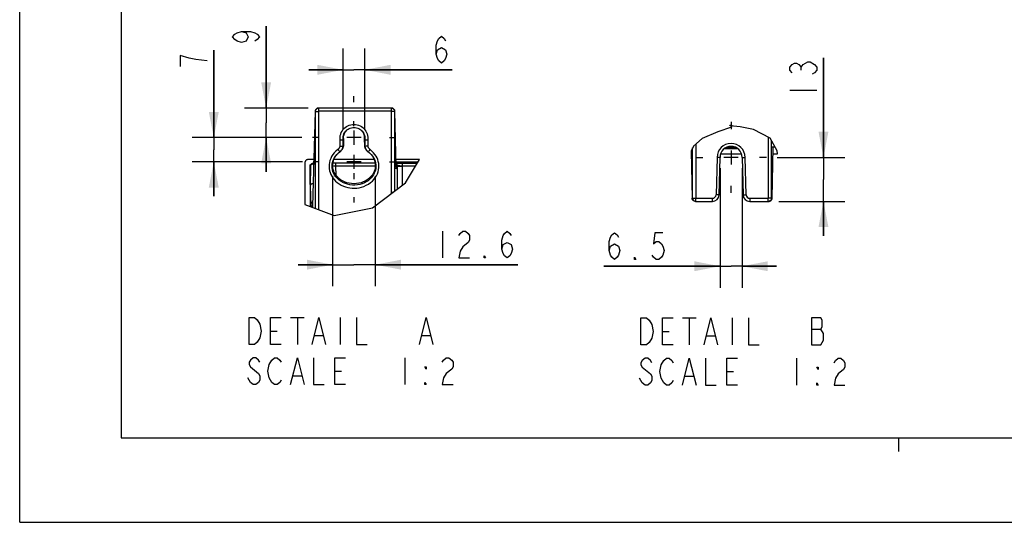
# Model space of a CAD drawing. Header units: inches. Extents: x 0 to 82.7, y 0 to 58.5.
# Tile 1 of 78: x 0 to 28.7, y 0 to 14.6. Entities that reach past the tile are written whole.
import ezdxf

# ---------------------------------------------------------------- set-up
doc = ezdxf.new("R2010")
doc.units = ezdxf.units.IN
doc.header["$LTSCALE"] = 4.547244
doc.header["$MEASUREMENT"] = 0
doc.linetypes.add('CENTER', pattern=[0.6, 0.375, -0.075, 0.075, -0.075])
doc.layers.get('0').update_dxf_attribs({"linetype": 'CONTINUOUS'})
doc.layers.add('DEFAULT_1', color=7, linetype='CENTER')
doc.styles.get("Standard").update_dxf_attribs({"font": 'txt', "width": 0.8})
doc.dimstyles.new('DIMSTYLE_3', dxfattribs={"dimtxt": 0.78125, "dimasz": 0.75, "dimexe": 0.18, "dimexo": 0.0625, "dimgap": 0.09, "dimtad": 1, "dimdec": 0, "dimlfac": 0.4, "dimzin": 4, "dimdsep": 46, "dimtxsty": 'STANDARD', "dimblk": '_FILLED', "dimblk1": '_FILLED', "dimblk2": '_FILLED', "dimcen": 0.09, "dimadec": 0, "dimazin": 0, "dimtfac": 1, "dimtdec": 0, "dimtofl": 0, "dimtmove": 0, "dimatfit": 3, "dimldrblk": '_FILLED', "dimfxl": 1, "dimtolj": 1, "dimtzin": 4, "dimarcsym": 0})
doc.dimstyles.new('DIMSTYLE_4', dxfattribs={"dimtxt": 0.78125, "dimasz": 0.75, "dimexe": 0.18, "dimexo": 0.0625, "dimgap": 0.09, "dimtad": 1, "dimdec": 1, "dimlfac": 0.4, "dimzin": 4, "dimdsep": 46, "dimtxsty": 'STANDARD', "dimblk": '_FILLED', "dimblk1": '_FILLED', "dimblk2": '_FILLED', "dimcen": 0.09, "dimadec": 0, "dimazin": 0, "dimtfac": 1, "dimtdec": 1, "dimtofl": 0, "dimtmove": 0, "dimatfit": 3, "dimldrblk": '_FILLED', "dimfxl": 1, "dimtolj": 1, "dimtzin": 4, "dimarcsym": 0})

# ---------------------------------------------------------------- blocks, each defined once
blk = doc.blocks.new('_FILLED')
at = {"color": 0, "linetype": 'BYBLOCK'}
blk.add_solid([(0, 0), (-1, 0.193), (-1, -0.193)], dxfattribs=at)
blk = doc.blocks.new('*D6')
at = {"color": 7, "linetype": 'CONTINUOUS'}
for p, q in [((7.173, 12.066), (7.173, 14.449)), ((7.173, 14.449), (7.173, 11.635)), ((8.397, 12.066), (6.548, 12.066)), ((7.173, 10.204), (7.173, 11.635)), ((8.21, 11.204), (6.548, 11.204)), ((7.173, 11.204), (7.173, 10.204))]:
    blk.add_line(p, q, dxfattribs=at)
at = {"color": 7, "linetype": 'CONTINUOUS', "xscale": 0.75, "yscale": 0.75, "zscale": 0.75}
for p, rotation in [((7.173, 12.066), 270), ((7.173, 11.204), 90)]:
    blk.add_blockref('_FILLED', p, dxfattribs=dict(at, rotation=rotation))
blk = doc.blocks.new('*D7')
at = {"color": 7, "linetype": 'CONTINUOUS'}
for p, q in [((5.649, 11.204), (5.649, 13.749)), ((5.649, 13.749), (5.649, 10.852)), ((8.21, 11.204), (5.024, 11.204)), ((5.649, 9.501), (5.649, 10.852)), ((8.229, 10.501), (5.024, 10.501)), ((5.649, 10.501), (5.649, 9.501))]:
    blk.add_line(p, q, dxfattribs=at)
at = {"color": 7, "linetype": 'CONTINUOUS', "xscale": 0.75, "yscale": 0.75, "zscale": 0.75}
for p, rotation in [((5.649, 11.204), 270), ((5.649, 10.501), 90)]:
    blk.add_blockref('_FILLED', p, dxfattribs=dict(at, rotation=rotation))
blk = doc.blocks.new('*D8')
at = {"color": 7, "linetype": 'CONTINUOUS'}
for p, q in [((9.416, 11.447), (9.416, 13.805)), ((10.043, 11.447), (10.043, 13.805)), ((9.416, 13.18), (8.416, 13.18)), ((8.416, 13.18), (9.729, 13.18)), ((12.587, 13.181), (9.729, 13.18)), ((10.043, 13.18), (12.587, 13.181))]:
    blk.add_line(p, q, dxfattribs=at)
at = {"color": 7, "linetype": 'CONTINUOUS', "xscale": 0.75, "yscale": 0.75, "zscale": 0.75}
for p, rotation in [((9.416, 13.18), 0.0021529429), ((10.043, 13.18), 180.0016239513)]:
    blk.add_blockref('_FILLED', p, dxfattribs=dict(at, rotation=rotation))
blk = doc.blocks.new('*D9')
at = {"color": 7, "linetype": 'CONTINUOUS'}
for p, q in [((23.394, 10.628), (23.394, 13.526)), ((23.394, 13.526), (23.394, 9.988)), ((22.051, 10.628), (24.019, 10.628)), ((23.394, 8.348), (23.394, 9.988)), ((22.098, 9.348), (24.019, 9.348)), ((23.394, 9.348), (23.394, 8.348))]:
    blk.add_line(p, q, dxfattribs=at)
at = {"color": 7, "linetype": 'CONTINUOUS', "xscale": 0.75, "yscale": 0.75, "zscale": 0.75}
for p, rotation in [((23.394, 10.628), 270), ((23.394, 9.348), 90)]:
    blk.add_blockref('_FILLED', p, dxfattribs=dict(at, rotation=rotation))
blk = doc.blocks.new('*D10')
at = {"color": 7, "linetype": 'CONTINUOUS'}
for p, q in [((9.109, 10.082), (9.109, 6.879)), ((10.35, 10.082), (10.35, 6.879)), ((9.109, 7.504), (8.109, 7.504)), ((8.109, 7.504), (9.73, 7.504)), ((14.498, 7.504), (9.73, 7.504)), ((10.35, 7.504), (14.498, 7.504))]:
    blk.add_line(p, q, dxfattribs=at)
at = {"color": 7, "linetype": 'CONTINUOUS', "xscale": 0.75, "yscale": 0.75, "zscale": 0.75}
blk.add_blockref('_FILLED', (9.109, 7.504), dxfattribs=at)
at = {"color": 7, "linetype": 'CONTINUOUS', "xscale": 0.75, "yscale": 0.75, "zscale": 0.75, "rotation": 180}
blk.add_blockref('_FILLED', (10.35, 7.504), dxfattribs=at)
blk = doc.blocks.new('*D11')
at = {"color": 7, "linetype": 'CONTINUOUS'}
for p, q in [((20.385, 10.315), (20.385, 6.834)), ((21.025, 10.315), (21.025, 6.834)), ((20.385, 7.459), (17, 7.459)), ((17, 7.459), (20.705, 7.459)), ((22.025, 7.459), (20.705, 7.459)), ((21.025, 7.459), (22.025, 7.459))]:
    blk.add_line(p, q, dxfattribs=at)
at = {"color": 7, "linetype": 'CONTINUOUS', "xscale": 0.75, "yscale": 0.75, "zscale": 0.75}
blk.add_blockref('_FILLED', (20.385, 7.459), dxfattribs=at)
at = {"color": 7, "linetype": 'CONTINUOUS', "xscale": 0.75, "yscale": 0.75, "zscale": 0.75, "rotation": 180}
blk.add_blockref('_FILLED', (21.025, 7.459), dxfattribs=at)

msp = doc.modelspace()

# ---------------------------------------------------------------- linework, layer by layer
at = {"color": 7, "linetype": 'CONTINUOUS'}
for p, q in [((0, 0), (0, 58.465)), ((2.953, 56.004), (2.953, 2.461)), ((22.743, 13.174), (22.743, 13.253)), ((22.418, 12.589), (23.199, 12.589)), ((8.659, 12.059), (8.647, 12.053)), ((10.823, 12.066), (8.696, 12.066)), ((8.709, 11.978), (8.709, 12.066)), ((10.814, 12.066), (10.814, 11.978)), ((10.836, 12.065), (10.814, 12.066)), ((8.597, 11.97), (8.521, 9.212)), ((8.598, 11.981), (8.597, 11.968)), ((8.597, 11.97), (8.597, 11.968)), ((8.597, 11.968), (8.699, 11.968)), ((8.611, 9.139), (8.611, 11.968)), ((8.699, 11.968), (8.699, 9.106)), ((10.814, 11.978), (8.709, 11.978)), ((10.823, 9.606), (10.823, 11.968)), ((10.922, 11.968), (10.823, 11.968)), ((10.912, 11.968), (10.912, 9.646)), ((10.954, 10.343), (10.922, 11.97)), ((10.922, 11.968), (10.922, 11.97)), ((20.713, 11.512), (20.319, 11.378)), ((20.674, 11.553), (20.67, 11.564)), ((20.67, 11.564), (20.685, 11.564)), ((20.971, 11.518), (20.674, 11.553)), ((20.685, 11.564), (20.702, 11.564)), ((20.702, 11.564), (20.717, 11.564)), ((20.717, 11.564), (20.713, 11.512)), ((21.355, 11.446), (20.971, 11.518)), ((9.5, 11.403), (9.531, 11.431)), ((9.936, 11.204), (9.522, 11.204)), ((9.729, 11.41), (9.729, 10.997)), ((9.946, 11.414), (9.969, 11.388)), ((19.86, 11.179), (19.611, 10.959)), ((20.319, 11.378), (19.86, 11.179)), ((21.844, 11.192), (21.355, 11.446)), ((21.795, 9.446), (21.795, 11.217)), ((22.048, 10.816), (21.844, 11.192)), ((9.361, 11.13), (9.327, 11.128)), ((9.327, 10.959), (9.327, 11.128)), ((9.327, 10.959), (9.416, 10.959)), ((9.389, 11.132), (9.361, 11.13)), ((9.408, 11.134), (9.389, 11.132)), ((9.416, 11.134), (9.431, 11.157)), ((9.416, 10.959), (9.416, 11.134)), ((9.432, 10.98), (9.416, 10.959)), ((9.432, 10.98), (9.432, 11.157)), ((10.027, 11.156), (10.031, 10.98)), ((10.027, 11.156), (10.043, 11.134)), ((10.031, 10.98), (10.047, 10.959)), ((10.043, 11.134), (10.047, 10.959)), ((10.076, 11.132), (10.049, 11.134)), ((10.053, 10.96), (10.069, 10.96)), ((10.069, 10.96), (10.092, 10.961)), ((10.092, 10.961), (10.136, 10.961)), ((10.132, 11.129), (10.136, 10.961)), ((19.611, 10.959), (19.545, 10.813)), ((19.586, 9.446), (19.586, 10.904)), ((19.675, 11.015), (19.675, 9.446)), ((20.53, 10.895), (20.879, 10.895)), ((20.827, 10.923), (20.583, 10.923)), ((21.884, 9.446), (21.884, 11.118)), ((21.983, 10.923), (21.886, 10.923)), ((21.901, 9.446), (21.93, 10.923)), ((21.983, 10.935), (21.983, 10.923)), ((9.27, 10.753), (9.286, 10.767)), ((9.275, 10.757), (9.322, 10.794)), ((9.302, 10.81), (9.284, 10.832)), ((9.307, 10.804), (9.302, 10.81)), ((9.337, 10.806), (9.347, 10.816)), ((9.347, 10.816), (9.357, 10.825)), ((9.355, 10.825), (9.364, 10.835)), ((9.367, 10.835), (9.376, 10.846)), ((9.729, 10.708), (9.729, 10.294)), ((10.129, 10.802), (10.184, 10.757)), ((10.16, 10.809), (10.177, 10.831)), ((10.173, 10.766), (10.187, 10.753)), ((10.177, 10.831), (10.198, 10.86)), ((10.184, 10.757), (10.193, 10.749)), ((10.187, 10.753), (10.229, 10.709)), ((10.253, 10.813), (10.198, 10.86)), ((10.229, 10.709), (10.265, 10.663)), ((10.3, 10.765), (10.253, 10.813)), ((19.545, 10.813), (19.57, 9.446)), ((20.296, 10.629), (20.268, 9.542)), ((20.384, 10.628), (20.296, 10.629)), ((20.357, 9.54), (20.385, 10.628)), ((20.385, 10.628), (20.384, 10.628)), ((20.404, 10.735), (21.006, 10.735)), ((20.912, 10.628), (20.498, 10.628)), ((20.898, 10.883), (20.513, 10.883)), ((20.705, 10.834), (20.705, 10.421)), ((21.025, 10.628), (21.053, 9.54)), ((21.142, 9.542), (21.113, 10.629)), ((21.926, 10.735), (22.059, 10.735)), ((22.059, 10.735), (22.048, 10.816)), ((8.302, 10.472), (8.302, 9.253)), ((8.559, 10.57), (8.401, 10.57)), ((8.467, 10.373), (8.45, 9.789)), ((8.451, 9.837), (8.451, 10.393)), ((8.451, 10.393), (8.468, 10.385)), ((8.467, 10.373), (8.467, 10.38)), ((9.11, 10.387), (9.197, 10.385)), ((9.116, 10.466), (9.147, 10.466)), ((10.315, 10.57), (9.143, 10.57)), ((9.147, 10.466), (10.345, 10.466)), ((9.197, 10.385), (9.197, 10.466)), ((9.207, 10.105), (9.197, 10.385)), ((9.197, 10.385), (10.35, 10.385)), ((9.936, 10.501), (9.522, 10.501)), ((11.64, 10.57), (10.949, 10.57)), ((11.593, 10.491), (10.951, 10.491)), ((10.954, 10.345), (10.954, 10.343)), ((10.954, 10.343), (10.954, 10.325)), ((10.954, 10.317), (10.954, 10.329)), ((10.954, 10.31), (10.954, 10.319)), ((10.956, 10.296), (10.998, 10.359)), ((10.996, 10.452), (10.969, 10.452)), ((11.029, 10.453), (10.996, 10.452)), ((11.141, 10.359), (10.998, 10.359)), ((10.998, 9.712), (10.998, 10.359)), ((11.069, 10.453), (11.029, 10.453)), ((11.115, 10.454), (11.069, 10.453)), ((11.57, 10.454), (11.115, 10.454)), ((11.14, 10.375), (11.14, 10.454)), ((11.523, 10.375), (11.14, 10.375)), ((11.141, 9.821), (11.141, 10.359)), ((11.233, 9.892), (11.64, 10.57)), ((9.247, 10.058), (9.207, 10.105)), ((9.291, 10.016), (9.247, 10.058)), ((10.955, 10.305), (10.954, 10.313)), ((10.956, 10.296), (10.956, 10.296)), ((8.45, 9.789), (8.45, 9.787)), ((8.45, 9.787), (8.47, 9.23)), ((8.45, 9.787), (8.45, 9.198)), ((9.341, 9.978), (9.291, 10.016)), ((10.19, 9.991), (10.141, 9.951)), ((10.272, 9.156), (11.233, 9.892)), ((10.859, 9.606), (10.823, 9.606)), ((20.357, 9.54), (20.268, 9.542)), ((21.053, 9.54), (21.142, 9.542)), ((8.302, 9.253), (9.154, 8.939)), ((8.521, 9.216), (8.52, 9.185)), ((8.521, 9.193), (8.52, 9.172)), ((8.522, 9.244), (8.522, 9.242)), ((19.571, 9.438), (19.57, 9.446)), ((19.57, 9.446), (19.675, 9.446)), ((19.671, 9.348), (20.16, 9.348)), ((19.684, 9.348), (19.684, 9.437)), ((19.684, 9.437), (20.16, 9.437)), ((20.16, 9.348), (20.16, 9.437)), ((21.25, 9.437), (21.785, 9.437)), ((21.25, 9.437), (21.25, 9.348)), ((21.25, 9.348), (21.8, 9.348)), ((21.785, 9.348), (21.785, 9.437)), ((21.901, 9.446), (21.795, 9.446)), ((21.9, 9.438), (21.901, 9.446)), ((9.154, 8.939), (10.272, 9.156)), ((12.31, 8.48), (12.31, 7.699)), ((7.886, 5.963), (8.276, 5.963)), ((8.081, 5.963), (8.081, 5.181)), ((9.331, 5.963), (9.331, 5.181)), ((19.294, 5.953), (19.685, 5.953)), ((19.489, 5.953), (19.489, 5.171)), ((20.739, 5.953), (20.739, 5.171)), ((7.3, 5.572), (7.495, 5.572)), ((18.708, 5.562), (18.903, 5.562)), ((23.044, 5.627), (23.317, 5.627)), ((23.396, 5.301), (23.396, 5.497)), ((8.589, 5.442), (8.823, 5.442)), ((11.714, 5.442), (11.948, 5.442)), ((19.997, 5.432), (20.231, 5.432)), ((11.206, 4.791), (11.206, 4.01)), ((22.614, 4.781), (22.614, 3.999)), ((6.714, 4.53), (6.948, 4.335)), ((9.175, 4.4), (9.37, 4.4)), ((18.122, 4.52), (18.356, 4.325)), ((20.583, 4.39), (20.778, 4.39)), ((6.714, 4.075), (6.636, 4.205)), ((7.964, 4.27), (8.198, 4.27)), ((19.372, 4.26), (19.606, 4.26)), ((2.953, 2.461), (79.724, 2.461)), ((25.591, 2.067), (25.591, 2.461)), ((0, 0), (82.677, 0))]:
    msp.add_line(p, q, dxfattribs=at)
for points in [[(6.457, 14.293), (6.587, 14.254), (6.652, 14.137), (6.587, 14.019), (6.457, 13.98), (6.327, 14.019), (6.262, 14.058), (6.196, 14.137), (6.262, 14.215), (6.327, 14.254), (6.457, 14.293), (6.717, 14.293), (6.847, 14.254), (6.913, 14.215), (6.978, 14.137), (6.913, 14.058), (6.847, 14.019)], [(12.118, 13.636), (12.157, 13.766), (12.274, 13.832), (12.392, 13.766), (12.431, 13.636), (12.392, 13.506), (12.352, 13.441), (12.274, 13.376), (12.196, 13.441), (12.157, 13.506), (12.118, 13.636), (12.118, 13.897), (12.157, 14.027), (12.196, 14.092), (12.274, 14.157), (12.352, 14.092), (12.392, 14.027)], [(4.933, 13.515), (4.672, 13.593), (4.672, 13.281)], [(5.453, 13.437), (5.128, 13.476), (4.933, 13.515)], [(22.483, 13.096), (22.418, 13.174), (22.418, 13.253), (22.483, 13.331), (22.548, 13.37), (22.613, 13.37), (22.678, 13.331), (22.743, 13.253), (22.808, 13.331)], [(22.808, 13.331), (22.938, 13.409), (23.003, 13.409)], [(23.003, 13.409), (23.134, 13.331), (23.199, 13.253), (23.199, 13.174), (23.134, 13.096), (23.069, 13.057)], [(8.647, 12.053), (8.636, 12.046), (8.627, 12.038), (8.618, 12.028), (8.611, 12.017), (8.605, 12.006), (8.601, 11.993), (8.598, 11.981)], [(8.611, 11.968), (8.611, 11.981), (8.614, 11.993), (8.618, 12.005), (8.624, 12.017), (8.631, 12.028), (8.639, 12.037), (8.649, 12.046), (8.66, 12.053), (8.671, 12.059), (8.684, 12.063), (8.696, 12.065)], [(8.709, 12.066), (8.684, 12.065), (8.671, 12.063), (8.659, 12.059)], [(10.826, 12.065), (10.839, 12.063), (10.851, 12.059), (10.863, 12.053)], [(10.922, 11.968), (10.921, 11.98), (10.918, 11.993), (10.914, 12.005), (10.909, 12.016), (10.902, 12.027), (10.893, 12.037), (10.884, 12.045), (10.873, 12.052), (10.862, 12.058), (10.849, 12.063), (10.836, 12.065)], [(10.863, 12.053), (10.874, 12.046), (10.883, 12.037), (10.892, 12.028), (10.899, 12.017), (10.905, 12.005), (10.909, 11.993), (10.911, 11.981), (10.912, 11.968)], [(8.699, 11.968), (8.699, 11.969), (8.7, 11.971), (8.701, 11.973), (8.701, 11.974), (8.703, 11.975), (8.704, 11.976), (8.705, 11.977), (8.707, 11.977), (8.709, 11.978)], [(10.823, 11.968), (10.823, 11.969), (10.823, 11.971), (10.822, 11.973), (10.821, 11.974), (10.82, 11.975), (10.818, 11.976), (10.817, 11.977), (10.815, 11.977), (10.814, 11.978)], [(9.408, 11.432), (9.439, 11.467), (9.473, 11.498), (9.51, 11.525)], [(9.51, 11.525), (9.551, 11.548), (9.593, 11.566), (9.637, 11.579), (9.683, 11.587), (9.729, 11.59), (9.775, 11.587), (9.821, 11.579), (9.866, 11.566), (9.908, 11.548), (9.949, 11.525)], [(9.522, 11.424), (9.526, 11.428), (9.556, 11.449), (9.588, 11.468), (9.622, 11.482), (9.657, 11.493), (9.693, 11.499), (9.729, 11.501), (9.766, 11.499), (9.802, 11.493), (9.837, 11.482), (9.871, 11.468), (9.903, 11.449), (9.933, 11.427), (9.937, 11.424)], [(9.949, 11.525), (9.986, 11.498), (10.02, 11.467), (10.05, 11.432)], [(9.327, 11.128), (9.323, 11.175), (9.325, 11.221), (9.332, 11.266), (9.344, 11.31), (9.361, 11.353), (9.382, 11.394), (9.408, 11.432)], [(9.416, 11.134), (9.412, 11.17), (9.413, 11.206), (9.417, 11.242), (9.426, 11.278), (9.439, 11.312), (9.456, 11.345), (9.476, 11.375), (9.5, 11.403)], [(9.432, 11.157), (9.428, 11.193), (9.429, 11.228)], [(9.429, 11.228), (9.434, 11.263), (9.443, 11.296), (9.455, 11.329)], [(9.455, 11.329), (9.471, 11.36), (9.49, 11.388), (9.512, 11.414)], [(9.928, 11.431), (9.959, 11.403), (9.983, 11.375), (10.003, 11.345), (10.02, 11.312), (10.033, 11.278), (10.041, 11.242), (10.046, 11.206), (10.047, 11.17), (10.043, 11.134)], [(9.969, 11.388), (9.988, 11.36), (10.004, 11.329)], [(10.004, 11.329), (10.016, 11.296), (10.025, 11.263), (10.03, 11.228)], [(10.03, 11.228), (10.03, 11.193), (10.027, 11.156)], [(10.05, 11.432), (10.076, 11.395), (10.098, 11.354), (10.115, 11.311), (10.127, 11.267), (10.134, 11.222)], [(10.134, 11.222), (10.135, 11.176), (10.132, 11.129)], [(9.262, 10.86), (9.267, 10.864), (9.273, 10.869), (9.278, 10.873), (9.283, 10.877), (9.287, 10.881), (9.291, 10.885), (9.294, 10.889), (9.297, 10.893), (9.3, 10.897), (9.303, 10.901), (9.305, 10.905), (9.307, 10.909), (9.309, 10.912), (9.311, 10.915), (9.313, 10.919), (9.314, 10.922), (9.316, 10.926), (9.318, 10.929), (9.319, 10.933), (9.321, 10.937), (9.322, 10.941), (9.324, 10.945), (9.325, 10.948), (9.326, 10.951), (9.326, 10.954), (9.327, 10.957), (9.327, 10.959)], [(9.364, 10.835), (9.371, 10.845), (9.378, 10.854), (9.383, 10.863), (9.388, 10.871), (9.392, 10.879), (9.396, 10.888), (9.4, 10.897), (9.404, 10.907), (9.408, 10.916), (9.41, 10.925), (9.413, 10.934), (9.414, 10.942), (9.415, 10.951), (9.416, 10.959)], [(9.376, 10.846), (9.385, 10.857), (9.392, 10.868), (9.399, 10.88), (9.405, 10.891), (9.41, 10.902), (9.415, 10.912), (9.419, 10.923), (9.423, 10.933), (9.426, 10.943), (9.429, 10.953), (9.43, 10.962), (9.431, 10.971), (9.432, 10.98)], [(9.416, 11.134), (9.415, 11.134), (9.412, 11.134), (9.408, 11.134)], [(10.031, 10.98), (10.031, 10.971), (10.033, 10.962), (10.034, 10.952), (10.037, 10.942), (10.04, 10.932), (10.044, 10.921)], [(10.049, 11.134), (10.045, 11.134), (10.043, 11.134)], [(10.044, 10.921), (10.048, 10.911), (10.053, 10.9), (10.058, 10.889), (10.064, 10.878), (10.071, 10.866), (10.078, 10.855), (10.087, 10.844)], [(10.047, 10.959), (10.049, 10.96), (10.053, 10.96)], [(10.047, 10.959), (10.048, 10.945), (10.051, 10.93), (10.055, 10.916), (10.061, 10.901), (10.067, 10.887), (10.074, 10.873), (10.081, 10.86), (10.089, 10.847)], [(10.132, 11.129), (10.117, 11.13), (10.076, 11.132)], [(10.198, 10.86), (10.188, 10.868), (10.178, 10.877), (10.171, 10.886), (10.164, 10.894), (10.159, 10.902), (10.154, 10.91), (10.149, 10.919), (10.145, 10.929), (10.141, 10.938), (10.139, 10.946), (10.137, 10.954), (10.136, 10.961)], [(9.157, 10.764), (9.115, 10.712), (9.08, 10.657), (9.052, 10.6), (9.03, 10.542), (9.014, 10.483), (9.006, 10.422), (9.003, 10.362), (9.008, 10.302), (9.019, 10.242), (9.035, 10.185), (9.056, 10.131), (9.083, 10.08), (9.114, 10.032), (9.151, 9.985)], [(9.246, 10.012), (9.201, 10.064), (9.165, 10.115), (9.138, 10.165), (9.117, 10.217), (9.103, 10.271), (9.094, 10.326), (9.092, 10.38), (9.096, 10.433), (9.106, 10.485), (9.121, 10.535), (9.141, 10.583), (9.167, 10.629), (9.197, 10.674), (9.233, 10.717), (9.275, 10.757)], [(9.207, 10.105), (9.18, 10.145), (9.157, 10.187), (9.139, 10.231), (9.124, 10.279), (9.114, 10.329), (9.109, 10.38), (9.111, 10.43), (9.118, 10.481), (9.129, 10.529), (9.144, 10.573), (9.164, 10.615), (9.188, 10.655)], [(9.262, 10.86), (9.206, 10.813), (9.157, 10.764)], [(9.188, 10.655), (9.2, 10.672), (9.213, 10.689), (9.226, 10.705), (9.24, 10.721), (9.255, 10.737), (9.27, 10.753)], [(9.284, 10.832), (9.269, 10.85), (9.262, 10.86)], [(9.322, 10.794), (9.319, 10.793), (9.317, 10.794), (9.314, 10.796), (9.31, 10.8), (9.307, 10.804)], [(9.322, 10.794), (9.334, 10.804), (9.337, 10.806)], [(9.337, 10.806), (9.345, 10.815), (9.367, 10.835)], [(10.265, 10.663), (10.294, 10.615), (10.317, 10.564), (10.335, 10.513), (10.345, 10.463), (10.35, 10.413), (10.349, 10.363), (10.343, 10.314), (10.332, 10.266), (10.316, 10.218), (10.293, 10.171), (10.265, 10.125), (10.232, 10.081), (10.194, 10.041), (10.152, 10.003), (10.105, 9.969), (10.054, 9.939), (9.998, 9.913), (9.938, 9.892), (9.873, 9.876), (9.803, 9.865), (9.733, 9.861), (9.662, 9.865), (9.59, 9.875), (9.522, 9.892), (9.458, 9.915), (9.397, 9.944), (9.341, 9.978)], [(10.087, 10.844), (10.096, 10.834), (10.105, 10.823), (10.116, 10.813), (10.129, 10.802)], [(10.089, 10.847), (10.099, 10.833), (10.112, 10.819), (10.127, 10.804), (10.129, 10.802)], [(10.144, 10.789), (10.145, 10.79), (10.146, 10.791), (10.148, 10.794), (10.16, 10.809)], [(10.193, 10.749), (10.235, 10.706), (10.271, 10.661), (10.301, 10.615), (10.325, 10.568), (10.344, 10.519), (10.357, 10.467), (10.365, 10.414), (10.367, 10.361), (10.363, 10.309), (10.353, 10.259), (10.339, 10.21), (10.32, 10.165), (10.298, 10.122), (10.269, 10.079), (10.233, 10.034), (10.19, 9.991)], [(10.213, 9.894), (10.265, 9.939), (10.311, 9.988), (10.35, 10.04), (10.384, 10.094), (10.411, 10.152), (10.432, 10.211), (10.446, 10.271), (10.454, 10.333), (10.455, 10.393), (10.45, 10.452), (10.438, 10.509), (10.422, 10.565), (10.4, 10.617), (10.374, 10.667), (10.341, 10.716), (10.3, 10.765)], [(21.025, 10.628), (21.026, 10.628), (21.113, 10.629)], [(8.401, 10.57), (8.387, 10.569), (8.375, 10.566), (8.363, 10.562), (8.351, 10.557), (8.341, 10.55), (8.331, 10.542), (8.323, 10.532), (8.316, 10.522), (8.31, 10.51), (8.306, 10.498), (8.303, 10.486), (8.302, 10.472)], [(8.451, 10.393), (8.452, 10.398), (8.453, 10.403), (8.455, 10.408), (8.458, 10.412), (8.462, 10.415), (8.466, 10.418), (8.471, 10.42), (8.476, 10.421), (8.481, 10.422)], [(8.467, 10.37), (8.467, 10.383), (8.47, 10.396), (8.474, 10.408), (8.48, 10.42), (8.488, 10.431), (8.496, 10.44), (8.507, 10.449), (8.518, 10.456), (8.53, 10.462), (8.541, 10.465), (8.553, 10.468), (8.556, 10.468)], [(8.467, 10.38), (8.469, 10.389), (8.473, 10.399), (8.478, 10.407), (8.485, 10.415), (8.492, 10.423), (8.501, 10.429), (8.511, 10.434), (8.521, 10.438), (8.532, 10.441), (8.543, 10.443), (8.555, 10.444)], [(10.969, 10.452), (10.959, 10.451), (10.951, 10.451)], [(10.999, 10.403), (10.984, 10.417), (10.975, 10.425), (10.964, 10.432), (10.952, 10.439), (10.952, 10.439)], [(10.991, 10.394), (10.989, 10.398), (10.987, 10.403), (10.984, 10.407), (10.982, 10.411), (10.979, 10.414), (10.976, 10.418), (10.973, 10.421), (10.97, 10.424), (10.967, 10.426), (10.964, 10.429), (10.961, 10.431), (10.958, 10.433), (10.955, 10.435), (10.952, 10.437), (10.952, 10.437)], [(10.998, 10.359), (10.998, 10.366), (10.997, 10.372), (10.996, 10.378), (10.995, 10.383), (10.993, 10.389), (10.991, 10.394)], [(11.14, 10.375), (11.124, 10.376), (11.108, 10.376), (11.094, 10.377), (11.08, 10.378), (11.068, 10.379), (11.057, 10.38), (11.046, 10.382), (11.037, 10.384), (11.028, 10.386), (11.02, 10.389), (11.013, 10.393), (11.006, 10.397), (10.999, 10.403)], [(11.141, 10.359), (11.141, 10.362), (11.141, 10.365), (11.141, 10.367), (11.14, 10.37), (11.14, 10.372), (11.14, 10.375)], [(10.954, 10.311), (10.954, 10.31), (10.955, 10.308), (10.955, 10.307), (10.955, 10.308)], [(10.955, 10.308), (10.955, 10.31), (10.955, 10.311)], [(10.956, 10.296), (10.955, 10.308), (10.955, 10.31)], [(10.955, 10.301), (10.955, 10.298), (10.956, 10.296)], [(8.539, 9.861), (8.527, 9.86), (8.516, 9.858), (8.505, 9.855), (8.494, 9.851), (8.485, 9.845), (8.476, 9.839), (8.468, 9.832), (8.462, 9.824), (8.457, 9.815), (8.453, 9.806), (8.451, 9.797), (8.45, 9.789)], [(9.151, 9.985), (9.193, 9.94), (9.242, 9.898)], [(9.242, 9.898), (9.298, 9.859), (9.36, 9.822), (9.423, 9.792), (9.484, 9.769), (9.546, 9.753), (9.61, 9.741), (9.677, 9.734), (9.745, 9.733), (9.814, 9.737), (9.882, 9.747), (9.95, 9.762), (10.017, 9.785), (10.085, 9.816), (10.152, 9.853), (10.213, 9.894)], [(10.141, 9.951), (10.089, 9.917), (10.032, 9.887), (9.969, 9.862), (9.902, 9.842), (9.83, 9.828), (9.757, 9.822), (9.684, 9.822), (9.611, 9.831), (9.542, 9.846), (9.479, 9.866), (9.42, 9.89), (9.361, 9.922), (9.302, 9.963), (9.246, 10.012)], [(8.469, 9.248), (8.47, 9.257), (8.473, 9.267), (8.476, 9.276), (8.481, 9.284), (8.487, 9.292)], [(8.47, 9.23), (8.471, 9.214), (8.472, 9.199), (8.472, 9.19)], [(8.484, 9.186), (8.488, 9.194), (8.494, 9.203), (8.501, 9.212), (8.51, 9.22), (8.519, 9.226), (8.522, 9.227)], [(8.487, 9.292), (8.495, 9.299), (8.503, 9.305), (8.513, 9.311), (8.523, 9.315), (8.524, 9.316)], [(19.638, 9.353), (19.632, 9.356), (19.626, 9.359), (19.62, 9.362), (19.614, 9.366), (19.608, 9.37), (19.602, 9.375), (19.597, 9.38), (19.592, 9.386), (19.587, 9.393), (19.583, 9.399), (19.579, 9.407), (19.576, 9.414), (19.574, 9.422), (19.572, 9.43), (19.571, 9.438)], [(19.586, 9.446), (19.587, 9.434), (19.589, 9.421), (19.594, 9.409), (19.599, 9.397), (19.606, 9.386), (19.615, 9.377), (19.625, 9.368), (19.635, 9.361), (19.647, 9.355), (19.659, 9.351), (19.672, 9.349), (19.684, 9.348)], [(19.671, 9.348), (19.664, 9.348), (19.658, 9.349), (19.651, 9.35), (19.645, 9.351), (19.638, 9.353)], [(19.675, 9.446), (19.675, 9.445), (19.675, 9.443), (19.676, 9.442), (19.677, 9.44), (19.678, 9.439), (19.68, 9.438), (19.681, 9.437), (19.683, 9.437), (19.684, 9.437)], [(21.785, 9.437), (21.787, 9.437), (21.789, 9.437), (21.79, 9.438), (21.792, 9.439), (21.793, 9.44), (21.794, 9.442), (21.795, 9.443), (21.795, 9.445), (21.795, 9.446)], [(21.884, 9.446), (21.883, 9.434), (21.881, 9.421), (21.876, 9.409), (21.871, 9.397), (21.864, 9.387), (21.855, 9.377), (21.845, 9.368), (21.835, 9.361), (21.823, 9.355), (21.811, 9.351), (21.798, 9.349), (21.785, 9.348)], [(21.8, 9.348), (21.807, 9.348), (21.813, 9.349), (21.82, 9.35), (21.826, 9.351), (21.833, 9.353)], [(21.833, 9.353), (21.839, 9.356), (21.845, 9.359), (21.851, 9.362), (21.857, 9.366), (21.863, 9.37), (21.869, 9.375), (21.874, 9.38), (21.879, 9.386), (21.884, 9.393), (21.888, 9.399), (21.892, 9.407), (21.895, 9.414), (21.897, 9.422), (21.899, 9.43), (21.9, 9.438)], [(12.779, 8.35), (12.818, 8.415), (12.896, 8.48), (12.974, 8.48), (13.053, 8.415), (13.092, 8.35), (13.092, 8.22), (13.053, 8.155)], [(14.029, 7.959), (14.068, 8.089), (14.185, 8.155), (14.303, 8.089), (14.342, 7.959), (14.303, 7.829), (14.263, 7.764), (14.185, 7.699), (14.107, 7.764), (14.068, 7.829), (14.029, 7.959), (14.029, 8.22), (14.068, 8.35), (14.107, 8.415), (14.185, 8.48), (14.263, 8.415), (14.303, 8.35)], [(17.156, 7.914), (17.195, 8.045), (17.312, 8.11), (17.429, 8.045), (17.469, 7.914), (17.429, 7.784), (17.39, 7.719), (17.312, 7.654), (17.234, 7.719), (17.195, 7.784), (17.156, 7.914), (17.156, 8.175), (17.195, 8.305), (17.234, 8.37), (17.312, 8.435), (17.39, 8.37), (17.429, 8.305)], [(18.719, 8.435), (18.484, 8.435), (18.445, 8.11), (18.523, 8.175), (18.601, 8.175), (18.679, 8.11), (18.719, 8.045), (18.758, 7.914), (18.719, 7.784), (18.679, 7.719), (18.601, 7.654), (18.523, 7.654), (18.445, 7.719), (18.406, 7.784)], [(13.053, 8.155), (12.896, 8.024), (12.818, 7.894), (12.779, 7.699), (13.092, 7.699)], [(13.56, 7.699), (13.521, 7.699), (13.521, 7.764), (13.56, 7.699)], [(17.937, 7.654), (17.898, 7.654), (17.898, 7.719), (17.937, 7.654)], [(6.675, 5.963), (6.831, 5.963), (6.909, 5.898), (6.987, 5.767)], [(6.909, 5.247), (6.831, 5.181), (6.675, 5.181), (6.675, 5.963)], [(6.987, 5.767), (7.026, 5.572), (6.987, 5.377), (6.909, 5.247)], [(7.612, 5.181), (7.3, 5.181), (7.3, 5.963), (7.612, 5.963)], [(8.511, 5.181), (8.706, 5.963), (8.901, 5.181)], [(9.8, 5.963), (9.8, 5.181), (10.112, 5.181)], [(11.636, 5.181), (11.831, 5.963), (12.026, 5.181)], [(18.083, 5.953), (18.239, 5.953), (18.317, 5.887), (18.396, 5.757)], [(18.317, 5.236), (18.239, 5.171), (18.083, 5.171), (18.083, 5.953)], [(18.396, 5.757), (18.435, 5.562), (18.396, 5.367), (18.317, 5.236)], [(19.021, 5.171), (18.708, 5.171), (18.708, 5.953), (19.021, 5.953)], [(19.919, 5.171), (20.114, 5.953), (20.31, 5.171)], [(21.208, 5.953), (21.208, 5.171), (21.521, 5.171)], [(23.396, 5.497), (23.317, 5.627), (23.356, 5.692), (23.356, 5.887), (23.317, 5.953), (23.044, 5.953)], [(23.044, 5.953), (23.044, 5.171), (23.317, 5.171), (23.396, 5.301)], [(6.987, 4.661), (6.948, 4.726), (6.87, 4.791), (6.792, 4.791), (6.714, 4.726), (6.675, 4.661), (6.675, 4.596), (6.714, 4.53)], [(7.339, 4.075), (7.261, 4.205), (7.222, 4.4), (7.261, 4.596)], [(7.261, 4.596), (7.339, 4.726), (7.417, 4.791), (7.495, 4.791), (7.573, 4.726), (7.612, 4.661)], [(7.886, 4.01), (8.081, 4.791), (8.276, 4.01)], [(8.55, 4.791), (8.55, 4.01), (8.862, 4.01)], [(9.487, 4.01), (9.175, 4.01), (9.175, 4.791), (9.487, 4.791)], [(12.3, 4.661), (12.339, 4.726), (12.417, 4.791), (12.495, 4.791), (12.573, 4.726), (12.612, 4.661), (12.612, 4.53), (12.573, 4.465), (12.417, 4.335)], [(18.396, 4.65), (18.356, 4.716), (18.278, 4.781), (18.2, 4.781), (18.122, 4.716), (18.083, 4.65), (18.083, 4.585), (18.122, 4.52)], [(18.669, 4.195), (18.63, 4.39), (18.669, 4.585)], [(18.669, 4.585), (18.747, 4.716), (18.825, 4.781), (18.903, 4.781), (18.981, 4.716), (19.021, 4.65)], [(19.294, 3.999), (19.489, 4.781), (19.685, 3.999)], [(19.958, 4.781), (19.958, 3.999), (20.271, 3.999)], [(20.896, 3.999), (20.583, 3.999), (20.583, 4.781), (20.896, 4.781)], [(23.708, 4.65), (23.747, 4.716), (23.825, 4.781), (23.903, 4.781), (23.981, 4.716), (24.021, 4.65), (24.021, 4.52), (23.981, 4.455)], [(6.948, 4.335), (6.987, 4.27), (6.987, 4.14), (6.948, 4.075), (6.87, 4.01), (6.792, 4.01), (6.714, 4.075)], [(11.831, 4.53), (11.831, 4.465), (11.792, 4.53), (11.831, 4.53)], [(12.417, 4.335), (12.339, 4.205), (12.3, 4.01), (12.612, 4.01)], [(18.356, 4.325), (18.396, 4.26), (18.396, 4.13), (18.356, 4.065), (18.278, 3.999), (18.2, 3.999), (18.122, 4.065), (18.044, 4.195)], [(23.239, 4.52), (23.239, 4.455), (23.2, 4.52), (23.239, 4.52)], [(23.981, 4.455), (23.825, 4.325), (23.747, 4.195), (23.708, 3.999), (24.021, 3.999)], [(7.612, 4.14), (7.573, 4.075), (7.495, 4.01), (7.417, 4.01), (7.339, 4.075)], [(11.831, 4.01), (11.792, 4.01), (11.792, 4.075), (11.831, 4.01)], [(19.021, 4.13), (18.981, 4.065), (18.903, 3.999), (18.825, 3.999), (18.747, 4.065), (18.669, 4.195)], [(23.239, 3.999), (23.2, 3.999), (23.2, 4.065), (23.239, 3.999)]]:
    msp.add_lwpolyline(points, dxfattribs=at)
for centre, radius, start, end in [((20.705, 10.628), 0.408, 0.1726, 179.8274), ((20.705, 10.628), 0.32, 0, 180), ((10.123, 9.606), 0.7, 357.7182, 0.0003), ((20.16, 9.545), 0.108, 269.9997, 358.5001), ((20.16, 9.545), 0.197, 270, 358.5), ((21.25, 9.545), 0.197, 181.5, 270), ((21.25, 9.545), 0.108, 181.4997, 270.0001)]:
    msp.add_arc(centre, radius, start, end, dxfattribs=at)
at = {"layer": 'DEFAULT_1', "color": 7, "linetype": 'CENTER'}
for p, q in [((9.729, 12.237), (9.729, 12.41)), ((9.729, 11.534), (9.729, 11.688)), ((20.705, 11.661), (20.705, 11.452)), ((8.695, 11.204), (8.522, 11.204)), ((10.762, 11.204), (10.936, 11.204)), ((19.671, 10.628), (19.881, 10.628)), ((21.738, 10.628), (21.529, 10.628)), ((8.695, 10.501), (8.542, 10.501)), ((10.762, 10.501), (10.916, 10.501)), ((9.729, 10.17), (9.729, 9.997)), ((20.705, 9.594), (20.705, 9.803)), ((9.729, 9.467), (9.729, 9.313))]:
    msp.add_line(p, q, dxfattribs=at)

# ---------------------------------------------------------------- dimensions: what is measured, and where the dimension line sits
at = {"color": 7, "linetype": 'CONTINUOUS'}
for base, p1, p2, angle, picture, middle in [((7.173, 12.066), (8.21, 11.204), (8.397, 12.066), 90, '*D6', (6.978, 13.824)), ((10.043, 13.18), (9.416, 11.447), (10.043, 11.447), 0.0022, '*D8', (11.962, 13.376)), ((5.649, 11.204), (8.229, 10.501), (8.21, 11.204), 90, '*D7', (5.453, 13.124)), ((23.394, 9.348), (22.051, 10.628), (22.098, 9.348), 270, '*D9', (23.199, 12.276))]:
    dim = msp.add_linear_dim(base=base, p1=p1, p2=p2, angle=angle, dimstyle='DIMSTYLE_3', dxfattribs=at)
    dim.commit()
    dim.dimension.update_dxf_attribs({"geometry": picture, "text_midpoint": middle, "dimtype": 160})
for base, p1, p2, picture, middle in [((10.35, 7.504), (9.109, 10.082), (10.35, 10.082), '*D10', (11.998, 7.699)), ((21.025, 7.459), (20.385, 10.315), (21.025, 10.315), '*D11', (17, 7.654))]:
    dim = msp.add_linear_dim(base=base, p1=p1, p2=p2, dimstyle='DIMSTYLE_4', dxfattribs=at)
    dim.commit()
    dim.dimension.update_dxf_attribs({"geometry": picture, "text_midpoint": middle, "dimtype": 160})

doc.saveas('drawing.dxf')
